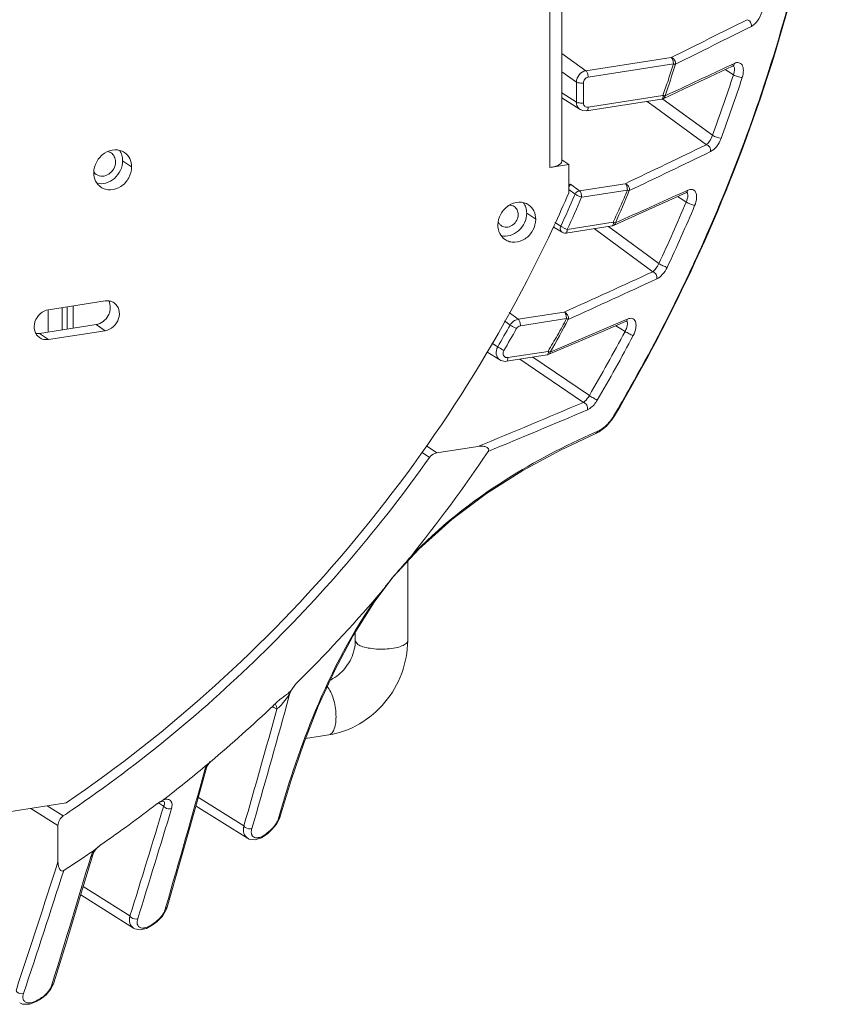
# Model space of a CAD drawing. Header units: millimetres. Extents: x 29170 to 33192, y 579 to 3108.
# Tile 203 of 256: x 33081 to 33159, y 1454 to 1548. Entities that reach past the tile are written whole.
import ezdxf

# ---------------------------------------------------------------- set-up
doc = ezdxf.new("R2010")
doc.units = ezdxf.units.MM
doc.layers.add('细实线', color=7, linetype='Continuous', lineweight=13)

msp = doc.modelspace()

# ---------------------------------------------------------------- linework, layer by layer
at = {"layer": '细实线'}
for p, q in [((33131.387, 1626.524), (33131.41, 1533.816)), ((33132.525, 1626.7), (33132.548, 1534.401)), ((33134.839, 1543.047), (33132.546, 1544.691)), ((33134.839, 1543.047), (33142.973, 1544.308)), ((33135.051, 1542.43), (33143.183, 1543.691)), ((33148.134, 1543.15), (33148.48, 1542.932)), ((33148.801, 1543.652), (33148.745, 1543.626)), ((33149.016, 1543.753), (33148.801, 1543.652)), ((33148.818, 1543.47), (33148.876, 1543.492)), ((33148.9, 1543.501), (33148.893, 1543.506)), ((33133.933, 1541.963), (33132.546, 1542.958)), ((33148.48, 1542.932), (33148.912, 1542.661)), ((33133.934, 1540.055), (33133.933, 1541.963)), ((33134.601, 1539.979), (33134.6, 1541.887)), ((33133.934, 1540.055), (33132.546, 1540.943)), ((33134.296, 1539.354), (33132.547, 1540.473)), ((33142.065, 1540.337), (33134.913, 1539.228)), ((33142.185, 1540.682), (33135.052, 1539.576)), ((33142.098, 1540.349), (33142.065, 1540.337)), ((33142.179, 1540.35), (33146.914, 1536.891)), ((33140.674, 1540.121), (33141.479, 1539.534)), ((33141.479, 1539.534), (33146.328, 1535.993)), ((33091.525, 1533.875), (33090.663, 1534.46)), ((33131.41, 1533.816), (33133.215, 1534.096)), ((33133.215, 1534.096), (33132.548, 1534.548)), ((33133.215, 1531.403), (33133.215, 1534.096)), ((33133.379, 1532.219), (33133.215, 1532.194)), ((33134.226, 1531.599), (33133.379, 1532.219)), ((33134.226, 1531.599), (33138.584, 1532.275)), ((33133.215, 1531.714), (33133.817, 1531.274)), ((33133.817, 1531.274), (33133.767, 1531.16)), ((33134.438, 1530.982), (33138.798, 1531.659)), ((33143.583, 1531.039), (33143.993, 1530.783)), ((33144.369, 1531.567), (33144.313, 1531.542)), ((33144.572, 1531.66), (33144.369, 1531.567)), ((33144.377, 1531.398), (33144.435, 1531.42)), ((33144.463, 1531.433), (33144.459, 1531.436)), ((33143.993, 1530.783), (33144.404, 1530.525)), ((33130.058, 1528.876), (33129.196, 1529.461)), ((33131.83, 1528.104), (33132.578, 1527.636)), ((33132.444, 1528.218), (33131.867, 1528.579)), ((33132.548, 1528.155), (33132.444, 1528.218)), ((33132.765, 1528.043), (33132.548, 1528.155)), ((33137.338, 1528.251), (33132.92, 1527.566)), ((33137.445, 1528.594), (33133.059, 1527.914)), ((33136.983, 1528.196), (33137.187, 1528.046)), ((33137.371, 1528.264), (33137.338, 1528.252)), ((33137.658, 1528.542), (33137.548, 1528.574)), ((33131.783, 1528.075), (33131.833, 1528.083)), ((33133.059, 1527.914), (33132.894, 1527.983)), ((33132.92, 1527.566), (33132.953, 1527.579)), ((33135.619, 1527.985), (33136.609, 1527.258)), ((33136.609, 1527.258), (33141.213, 1523.879)), ((33137.187, 1528.046), (33137.252, 1527.999)), ((33137.252, 1527.999), (33141.797, 1524.661)), ((33083.587, 1520.251), (33089.001, 1521.091)), ((33085.95, 1520.617), (33085.951, 1518.498)), ((33083.574, 1518.129), (33083.573, 1520.251)), ((33084.899, 1518.335), (33084.899, 1520.454)), ((33085.381, 1520.529), (33085.382, 1518.41)), ((33127.516, 1519.981), (33128.384, 1519.341)), ((33128.384, 1519.341), (33132.774, 1520.021)), ((33088.14, 1518.837), (33082.726, 1517.998)), ((33089.002, 1518.253), (33088.14, 1518.837)), ((33127.072, 1519.197), (33127.621, 1518.792)), ((33128.596, 1518.724), (33133.005, 1519.408)), ((33132.985, 1519.405), (33133.157, 1519.328)), ((33137.699, 1518.725), (33138.184, 1518.423)), ((33138.663, 1519.298), (33138.563, 1519.255)), ((33138.81, 1519.362), (33138.663, 1519.298)), ((33138.714, 1519.158), (33138.71, 1519.16)), ((33083.588, 1517.413), (33082.726, 1517.998)), ((33089.002, 1518.253), (33083.588, 1517.413)), ((33138.184, 1518.423), (33138.57, 1518.183)), ((33125.867, 1517.067), (33126.433, 1516.715)), ((33125.395, 1516.235), (33126.65, 1515.456)), ((33131.133, 1515.937), (33127.258, 1515.336)), ((33131.232, 1516.278), (33127.397, 1515.684)), ((33131.166, 1515.95), (33131.132, 1515.937)), ((33131.251, 1515.97), (33131.133, 1515.937)), ((33131.439, 1516.201), (33131.338, 1516.25)), ((33128.528, 1515.533), (33134.598, 1511.414)), ((33129.775, 1515.726), (33135.169, 1512.066)), ((33136.792, 1509.137), (33137.388, 1509.855)), ((33137.388, 1509.855), (33137.566, 1510.136)), ((33135.799, 1508.438), (33136.099, 1508.592)), ((33136.099, 1508.592), (33136.792, 1509.137)), ((33119.931, 1506.154), (33119.216, 1506.638)), ((33120.623, 1506.6), (33119.635, 1507.27)), ((33124.548, 1507.209), (33120.623, 1506.6)), ((33116.471, 1494.779), (33118.91, 1497.4)), ((33117.849, 1488.682), (33117.847, 1496.258)), ((33114.665, 1492.363), (33116.471, 1494.779)), ((33116.471, 1494.779), (33116.471, 1494.781)), ((33112.849, 1488.681), (33112.849, 1489.491)), ((33112.849, 1488.681), (33113.093, 1488.332)), ((33106.794, 1484.02), (33107.096, 1484.454)), ((33106.326, 1482.592), (33106.562, 1483.458)), ((33106.562, 1483.458), (33106.617, 1483.656)), ((33106.751, 1483.934), (33106.617, 1483.656)), ((33104.94, 1482.408), (33105.083, 1482.319)), ((33105.083, 1482.319), (33105.365, 1482.144)), ((33108.109, 1479.353), (33110.319, 1479.696)), ((33097.566, 1472.558), (33098.678, 1476.542)), ((33098.57, 1476.538), (33098.509, 1476.361)), ((33098.541, 1476.706), (33098.743, 1476.876)), ((33098.678, 1476.541), (33098.765, 1476.765)), ((33098.743, 1476.876), (33098.937, 1477.039)), ((33098.765, 1476.765), (33098.955, 1477.073)), ((33098.937, 1477.039), (33099.04, 1477.126)), ((33098.955, 1477.073), (33099.018, 1477.153)), ((33102.226, 1471.011), (33097.89, 1473.717)), ((32989.884, 1458.419), (33085.274, 1473.211)), ((33084.502, 1471.046), (33081.9, 1472.688)), ((33085.006, 1471.973), (33083.485, 1472.933)), ((33093.926, 1473.101), (33093.93, 1473.106)), ((33094.223, 1473.3), (33094.08, 1473.212)), ((33094.095, 1473.215), (33094.378, 1473.038)), ((33094.378, 1473.038), (33094.579, 1472.912)), ((33094.581, 1473.38), (33094.591, 1473.378)), ((33094.591, 1473.378), (33094.59, 1473.379)), ((33097.663, 1472.907), (33102.581, 1469.838)), ((33105.342, 1471.176), (33105.661, 1471.798)), ((33105.597, 1471.957), (33105.54, 1471.754)), ((33105.661, 1471.798), (33105.702, 1471.929)), ((33105.702, 1471.929), (33105.702, 1471.928)), ((33084.502, 1471.046), (33084.503, 1467.594)), ((33104.875, 1470.631), (33105.342, 1471.176)), ((33103.903, 1469.887), (33104.465, 1470.271)), ((33104.566, 1470.435), (33104.455, 1470.338)), ((33104.465, 1470.271), (33104.688, 1470.466)), ((33104.788, 1470.63), (33104.566, 1470.435)), ((33104.688, 1470.466), (33104.799, 1470.563)), ((33104.799, 1470.563), (33104.875, 1470.631)), ((33104.799, 1470.563), (33104.804, 1470.575)), ((33088.144, 1468.812), (33088.436, 1469.096)), ((33088.436, 1469.096), (33088.567, 1469.194)), ((33088.567, 1469.194), (33088.573, 1469.2)), ((33086.715, 1464.589), (33087.811, 1468.241)), ((33087.684, 1468.222), (33087.622, 1468.052)), ((33091.363, 1462.421), (33086.906, 1465.224)), ((33086.666, 1464.428), (33091.712, 1461.254)), ((33093.924, 1461.861), (33094.467, 1462.416)), ((33094.467, 1462.416), (33094.845, 1463.074)), ((33094.788, 1463.283), (33094.724, 1463.064)), ((33094.845, 1463.074), (33094.905, 1463.251)), ((33092.947, 1461.234), (33093.486, 1461.539)), ((33093.486, 1461.539), (33093.705, 1461.698)), ((33093.599, 1461.697), (33093.49, 1461.618)), ((33093.817, 1461.855), (33093.599, 1461.697)), ((33093.705, 1461.698), (33093.814, 1461.777)), ((33093.814, 1461.777), (33093.924, 1461.861)), ((33093.814, 1461.777), (33093.823, 1461.792)), ((33083.8, 1455.401), (33084.087, 1455.963)), ((33083.982, 1456.07), (33083.911, 1455.839)), ((33084.087, 1455.963), (33084.11, 1456.031)), ((33084.11, 1456.031), (33084.11, 1456.031)), ((33082.833, 1454.487), (33083.366, 1454.894)), ((33083.366, 1454.894), (33083.8, 1455.401)), ((33081.773, 1453.996), (33082.505, 1454.29)), ((33082.505, 1454.29), (33082.724, 1454.421)), ((33082.505, 1454.29), (33082.505, 1454.29)), ((33082.633, 1454.444), (33082.524, 1454.379)), ((33082.852, 1454.575), (33082.633, 1454.444)), ((33082.724, 1454.421), (33082.833, 1454.487)), ((33082.833, 1454.487), (33082.848, 1454.506))]:
    msp.add_line(p, q, dxfattribs=at)
for points in [[(33142.199, 1540.377), (33144.201, 1541.31), (33146.645, 1542.452), (33148.819, 1543.471)], [(33134.292, 1539.356), (33134.538, 1539.247), (33134.913, 1539.228)], [(33137.465, 1528.289), (33139.56, 1529.227), (33142.109, 1530.373), (33144.379, 1531.399)], [(33131.251, 1515.97), (33133.491, 1516.921), (33136.199, 1518.079), (33138.62, 1519.122)], [(33138.619, 1519.122), (33138.708, 1519.15), (33138.727, 1519.152)], [(33126.647, 1515.458), (33126.738, 1515.409), (33127.137, 1515.325), (33127.258, 1515.336)], [(33118.91, 1497.4), (33122.056, 1500.227), (33125.375, 1502.719), (33128.829, 1504.917), (33132.421, 1506.86), (33135.801, 1508.439)], [(33105.702, 1471.928), (33106.697, 1475.271), (33107.936, 1478.913), (33109.324, 1482.441), (33110.885, 1485.866), (33112.657, 1489.187), (33114.665, 1492.363)], [(33093.926, 1473.101), (33094.126, 1473.236), (33094.396, 1473.356), (33094.561, 1473.382), (33094.581, 1473.38)], [(33094.905, 1463.25), (33096.225, 1467.832), (33097.566, 1472.558)], [(33102.579, 1469.84), (33102.732, 1469.762), (33103.29, 1469.694), (33103.903, 1469.887)], [(33087.811, 1468.24), (33087.924, 1468.498), (33088.144, 1468.812)], [(33084.11, 1456.031), (33085.394, 1460.23), (33086.715, 1464.589)], [(33091.709, 1461.256), (33091.822, 1461.194), (33092.354, 1461.096), (33092.947, 1461.234)], [(33080.852, 1454.126), (33081.134, 1454.005), (33081.773, 1453.996)]]:
    msp.add_lwpolyline(points, dxfattribs=at)
for centre, radius, start, end in [((33004.586, 1590.16), 155.027, 342.31483, 346.86753), ((32159.818, 3526.079), 2212.241, 296.385961, 296.595519), ((32131.942, 3579.272), 2273.035, 296.421514, 296.625581), ((33010.381, 1585.385), 139.386, 341.28181, 342.58463), ((32171.042, 3624.842), 2299.427, 294.988261, 295.162955), ((33003.957, 1589.61), 152.369, 339.7575, 342.05338), ((33003.968, 1589.609), 153.232, 339.7575, 342.05338), ((33002.473, 1590.823), 157.242, 340.81661, 342.31869), ((33141.987, 1540.833), 0.503, 278.86323, 294.90642), ((33142.617, 1542.415), 1.779, 256.55212, 258.52587), ((33000.227, 1591.633), 159.629, 336.29207, 340.80663), ((32553.606, 2760.558), 1360.47, 295.466423, 295.828239), ((32596.231, 2669.975), 1261.132, 295.490817, 295.881436), ((33088.668, 1533.901), 0.912, 228.26362, 235.82284), ((33008.543, 1585.618), 135.95, 334.99347, 336.49801), ((33008.068, 1585.939), 137.117, 335.10477, 336.45269), ((33008.172, 1585.865), 137.677, 335.10748, 336.50733), ((33007.388, 1586.508), 142.585, 336.01284, 337.35433), ((32561.135, 2816.841), 1411.415, 294.108893, 294.405191), ((33001.11, 1590.727), 155.428, 334.84547, 337.21128), ((33001.105, 1590.732), 156.308, 334.84547, 337.21128), ((33127.247, 1528.956), 0.834, 210.96697, 217.60294), ((33127.223, 1528.933), 0.801, 235.96147, 245.79019), ((33137.261, 1528.748), 0.502, 278.8568, 294.02372), ((33138.334, 1530.905), 2.459, 249.6136, 251.36456), ((33132.844, 1528.061), 0.501, 237.67053, 253.27971), ((33134.953, 1532.605), 5.059, 244.3811, 245.99538), ((32998.729, 1592.285), 161.263, 334.42217, 336.29429), ((32744.801, 2379.891), 943.344, 294.284871, 294.848413), ((32767.984, 2327.743), 887.065, 294.309469, 294.909365), ((32997.577, 1592.845), 162.544, 330.54111, 334.41927), ((33006.431, 1586.761), 138.949, 329.72762, 330.71423), ((33005.48, 1587.43), 144.704, 330.5126, 331.92543), ((32758.824, 2395.544), 955.031, 292.964511, 293.429412), ((33006.517, 1586.703), 139.533, 329.72762, 330.71423), ((32999.289, 1591.627), 157.459, 329.65034, 332.19712), ((32999.274, 1591.637), 158.351, 329.65034, 332.19712), ((33133.689, 1520.873), 5.186, 242.20932, 243.03191), ((32997.018, 1593.152), 163.181, 329.42823, 330.5437), ((32849.725, 2178.102), 725, 292.275827, 293.136805), ((32844.631, 2188.643), 737.496, 292.387165, 293.18446), ((33165.205, 1441.692), 73.067, 113.57746, 113.77428), ((33005.031, 1587.683), 145.154, 321.16581, 326.10351), ((33006.394, 1586.533), 143.371, 314.71728, 319.25499), ((33108.894, 1488.183), 3.616, 295.70937, 297.0144), ((33104.96, 1485.393), 2.291, 320.75964, 323.17297), ((33098.907, 1488.566), 9.142, 319.81822, 324.80298), ((33008.259, 1584.624), 140.702, 310.18088, 313.45899), ((32290.508, 1705.905), 845.021, 343.860695, 344.644968), ((32290.879, 1706.421), 845.608, 343.818971, 344.651136), ((33007.543, 1585.393), 141.752, 313.45525, 313.66261), ((33100.551, 1487.185), 6.994, 318.27545, 319.77991), ((33009.679, 1582.94), 138.499, 307.81354, 309.91169), ((32026.268, 1774.396), 1112.891, 343.766417, 344.466436), ((33010.924, 1581.332), 136.392, 304.70159, 307.48704), ((31988.475, 1806.23), 1155.235, 342.685917, 343.230147), ((33095.443, 1471.131), 2.487, 123.21312, 127.44531), ((33013.13, 1579.051), 128.964, 303.87154, 304.29659), ((31977.795, 1810.343), 1167.439, 342.648062, 343.187122), ((33102.978, 1472.696), 2.747, 311.22691, 325.89441), ((31511.836, 1940.226), 1645.007, 342.883316, 343.319502), ((33012.228, 1579.427), 134.157, 302.87452, 303.87149), ((33011.895, 1579.925), 134.756, 303.87108, 304.20536), ((33011.711, 1580.196), 135.083, 304.20529, 304.36587), ((31507.226, 1974.159), 1656.626, 341.747456, 342.194834), ((31473.408, 1986.306), 1693.317, 341.714517, 342.131998), ((33081.429, 1456.897), 2.723, 310.25878, 319.42663)]:
    msp.add_arc(centre, radius, start, end, dxfattribs=at)
for points, knots in [([(33137.566, 1510.136), (33143.22, 1519.707), (33152.516, 1539.861), (33157.416, 1561.527), (33158.622, 1572.363)], [0, 0, 0, 0, 0.504836, 1, 1, 1, 1]), ([(33150.215, 1547.917), (33150.342, 1547.887), (33150.571, 1547.699), (33150.641, 1547.418), (33150.622, 1547.283)], [0, 0, 0, 0, 0.489452, 1, 1, 1, 1]), ([(33150.622, 1547.283), (33150.853, 1547.399), (33151.287, 1547.836), (33151.548, 1548.378), (33151.636, 1548.698)], [0, 0, 0, 0, 0.438319, 1, 1, 1, 1]), ([(33142.973, 1544.308), (33143.05, 1544.252), (33143.147, 1544.034), (33143.185, 1543.817), (33143.185, 1543.691)], [0, 0, 0, 0, 0.430056, 1, 1, 1, 1]), ([(33143.378, 1543.666), (33143.407, 1543.801), (33143.327, 1544.091), (33143.099, 1544.271), (33142.973, 1544.308)], [0, 0, 0, 0, 0.510408, 1, 1, 1, 1]), ([(33142.185, 1540.682), (33142.354, 1541.183), (33142.713, 1542.177), (33143.025, 1543.187), (33143.183, 1543.691)], [0, 0, 0, 0, 0.500542, 1, 1, 1, 1]), ([(33143.185, 1543.691), (33143.204, 1543.687), (33143.267, 1543.675), (33143.332, 1543.666), (33143.378, 1543.666)], [0, 0, 0, 0, 0.298891, 1, 1, 1, 1]), ([(33148.912, 1542.661), (33148.972, 1542.844), (33149.043, 1543.116), (33148.978, 1543.446), (33148.9, 1543.501)], [0, 0, 0, 0, 0.667873, 1, 1, 1, 1]), ([(33149.744, 1542.394), (33149.818, 1542.62), (33149.892, 1543.025), (33149.805, 1543.581), (33149.426, 1543.883), (33149.14, 1543.811), (33149.016, 1543.753)], [0, 0, 0, 0, 0.353484, 0.608763, 0.794657, 1, 1, 1, 1]), ([(33133.933, 1541.963), (33133.934, 1542.215), (33134.129, 1542.722), (33134.595, 1543.009), (33134.839, 1543.047)], [0, 0, 0, 0, 0.504908, 1, 1, 1, 1]), ([(33134.6, 1541.887), (33134.6, 1542.013), (33134.696, 1542.267), (33134.929, 1542.411), (33135.051, 1542.43)], [0, 0, 0, 0, 0.505356, 1, 1, 1, 1]), ([(33134.839, 1543.047), (33134.917, 1542.991), (33135.014, 1542.772), (33135.051, 1542.556), (33135.051, 1542.43)], [0, 0, 0, 0, 0.430056, 1, 1, 1, 1]), ([(33148.912, 1542.661), (33149.034, 1542.578), (33149.316, 1542.485), (33149.599, 1542.395), (33149.744, 1542.394)], [0, 0, 0, 0, 0.505003, 1, 1, 1, 1]), ([(33133.933, 1541.963), (33134.015, 1541.908), (33134.249, 1541.868), (33134.474, 1541.867), (33134.6, 1541.887)], [0, 0, 0, 0, 0.436717, 1, 1, 1, 1]), ([(33142.204, 1540.685), (33142.204, 1540.612), (33142.194, 1540.495), (33142.139, 1540.374), (33142.098, 1540.349)], [0, 0, 0, 0, 0.602622, 1, 1, 1, 1]), ([(33142.395, 1540.653), (33142.386, 1540.654), (33142.342, 1540.657), (33142.298, 1540.664), (33142.264, 1540.671)], [0, 0, 0, 0, 0.205201, 1, 1, 1, 1]), ([(33134.292, 1539.356), (33134.182, 1539.427), (33133.993, 1539.641), (33133.935, 1539.916), (33133.934, 1540.055)], [0, 0, 0, 0, 0.485188, 1, 1, 1, 1]), ([(33133.934, 1540.055), (33134.016, 1539.999), (33134.25, 1539.959), (33134.475, 1539.959), (33134.601, 1539.979)], [0, 0, 0, 0, 0.436717, 1, 1, 1, 1]), ([(33134.913, 1539.228), (33134.961, 1539.235), (33135.047, 1539.368), (33135.052, 1539.494), (33135.052, 1539.576)], [0, 0, 0, 0, 0.372095, 1, 1, 1, 1]), ([(33146.328, 1535.993), (33146.446, 1536.083), (33146.678, 1536.368), (33146.842, 1536.692), (33146.914, 1536.891)], [0, 0, 0, 0, 0.411205, 1, 1, 1, 1]), ([(33146.728, 1535.335), (33146.944, 1535.44), (33147.359, 1535.823), (33147.63, 1536.305), (33147.736, 1536.592)], [0, 0, 0, 0, 0.440224, 1, 1, 1, 1]), ([(33146.914, 1536.891), (33147.037, 1536.808), (33147.314, 1536.706), (33147.592, 1536.604), (33147.736, 1536.592)], [0, 0, 0, 0, 0.506849, 1, 1, 1, 1]), ([(33146.328, 1535.993), (33146.459, 1535.962), (33146.689, 1535.764), (33146.753, 1535.473), (33146.728, 1535.335)], [0, 0, 0, 0, 0.489899, 1, 1, 1, 1]), ([(33090.843, 1535.25), (33090.711, 1535.34), (33090.41, 1535.477), (33089.735, 1535.551), (33088.863, 1535.239), (33088.119, 1534.414), (33087.915, 1533.677), (33087.915, 1533.315)], [0, 0, 0, 0, 0.114123, 0.231307, 0.478686, 0.741468, 1, 1, 1, 1]), ([(33089.986, 1534.355), (33089.986, 1534.524), (33089.917, 1534.86), (33089.693, 1535.124), (33089.56, 1535.214)], [0, 0, 0, 0, 0.514727, 1, 1, 1, 1]), ([(33090.663, 1534.46), (33090.663, 1534.64), (33090.614, 1534.995), (33090.46, 1535.32), (33090.36, 1535.461)], [0, 0, 0, 0, 0.511259, 1, 1, 1, 1]), ([(33091.525, 1533.875), (33091.525, 1534.146), (33091.415, 1534.684), (33091.055, 1535.106), (33090.843, 1535.25)], [0, 0, 0, 0, 0.514641, 1, 1, 1, 1]), ([(33088.155, 1533.146), (33088.321, 1533.034), (33088.756, 1532.92), (33089.391, 1533.153), (33089.859, 1533.668), (33089.986, 1534.129), (33089.986, 1534.355)], [0, 0, 0, 0, 0.229043, 0.477129, 0.740647, 1, 1, 1, 1]), ([(33088.223, 1532.311), (33088.5, 1532.244), (33089.124, 1532.273), (33089.938, 1532.743), (33090.513, 1533.513), (33090.663, 1534.149), (33090.663, 1534.46)], [0, 0, 0, 0, 0.233675, 0.484988, 0.745563, 1, 1, 1, 1]), ([(33088.597, 1531.94), (33088.729, 1531.85), (33089.029, 1531.713), (33089.705, 1531.639), (33090.576, 1531.951), (33091.321, 1532.776), (33091.525, 1533.513), (33091.525, 1533.875)], [0, 0, 0, 0, 0.114123, 0.231307, 0.478686, 0.741468, 1, 1, 1, 1]), ([(33132.548, 1534.401), (33132.548, 1534.247), (33132.254, 1534.037), (33131.856, 1533.902), (33131.568, 1533.84), (33131.41, 1533.816)], [0, 0, 0, 0, 0.34851, 0.640533, 1, 1, 1, 1]), ([(33087.915, 1533.315), (33087.915, 1533.044), (33088.025, 1532.506), (33088.385, 1532.084), (33088.597, 1531.94)], [0, 0, 0, 0, 0.514641, 1, 1, 1, 1]), ([(33133.379, 1532.219), (33133.364, 1532.205), (33133.297, 1532.129), (33133.252, 1532.037), (33133.223, 1531.961)], [0, 0, 0, 0, 0.199173, 1, 1, 1, 1]), ([(33138.583, 1532.275), (33138.661, 1532.219), (33138.758, 1532.001), (33138.795, 1531.784), (33138.795, 1531.658)], [0, 0, 0, 0, 0.430056, 1, 1, 1, 1]), ([(33138.979, 1531.608), (33139.016, 1531.743), (33138.942, 1532.045), (33138.713, 1532.235), (33138.583, 1532.275)], [0, 0, 0, 0, 0.510028, 1, 1, 1, 1]), ([(33134.226, 1531.599), (33134.095, 1531.579), (33133.927, 1531.469), (33133.836, 1531.316), (33133.817, 1531.274)], [0, 0, 0, 0, 0.740413, 1, 1, 1, 1]), ([(33133.817, 1531.274), (33133.902, 1531.216), (33134.108, 1531.115), (33134.319, 1531.025), (33134.438, 1530.982)], [0, 0, 0, 0, 0.448276, 1, 1, 1, 1]), ([(33134.438, 1530.982), (33134.437, 1531.109), (33134.4, 1531.325), (33134.303, 1531.544), (33134.226, 1531.599)], [0, 0, 0, 0, 0.570014, 1, 1, 1, 1]), ([(33137.445, 1528.594), (33137.672, 1529.105), (33138.156, 1530.112), (33138.584, 1531.144), (33138.798, 1531.659)], [0, 0, 0, 0, 0.500426, 1, 1, 1, 1]), ([(33138.795, 1531.658), (33138.813, 1531.652), (33138.874, 1531.633), (33138.935, 1531.615), (33138.979, 1531.608)], [0, 0, 0, 0, 0.301775, 1, 1, 1, 1]), ([(33144.404, 1530.525), (33144.488, 1530.721), (33144.59, 1531.003), (33144.547, 1531.376), (33144.463, 1531.433)], [0, 0, 0, 0, 0.678208, 1, 1, 1, 1]), ([(33145.212, 1530.189), (33145.31, 1530.422), (33145.407, 1530.773), (33145.392, 1531.213), (33145.319, 1531.459), (33145.188, 1531.637), (33144.932, 1531.77), (33144.705, 1531.72), (33144.572, 1531.66)], [0, 0, 0, 0, 0.354413, 0.495834, 0.611518, 0.708072, 0.796992, 1, 1, 1, 1]), ([(33126.448, 1528.316), (33126.448, 1528.678), (33126.652, 1529.415), (33127.397, 1530.24), (33128.268, 1530.552), (33128.944, 1530.478), (33129.244, 1530.341), (33129.376, 1530.251)], [0, 0, 0, 0, 0.258532, 0.521314, 0.768693, 0.885877, 1, 1, 1, 1]), ([(33128.007, 1530.092), (33128.124, 1530.013), (33128.323, 1529.781), (33128.384, 1529.484), (33128.384, 1529.335)], [0, 0, 0, 0, 0.485648, 1, 1, 1, 1]), ([(33128.893, 1530.462), (33128.993, 1530.321), (33129.147, 1529.996), (33129.196, 1529.641), (33129.196, 1529.461)], [0, 0, 0, 0, 0.488741, 1, 1, 1, 1]), ([(33129.376, 1530.251), (33129.588, 1530.107), (33129.948, 1529.685), (33130.058, 1529.147), (33130.058, 1528.876)], [0, 0, 0, 0, 0.485359, 1, 1, 1, 1]), ([(33144.404, 1530.525), (33144.527, 1530.441), (33144.798, 1530.327), (33145.07, 1530.213), (33145.212, 1530.189)], [0, 0, 0, 0, 0.508614, 1, 1, 1, 1]), ([(33129.196, 1529.461), (33129.196, 1529.15), (33129.046, 1528.514), (33128.471, 1527.744), (33127.657, 1527.274), (33127.034, 1527.245), (33126.756, 1527.312)], [0, 0, 0, 0, 0.254437, 0.515012, 0.766325, 1, 1, 1, 1]), ([(33128.384, 1529.335), (33128.384, 1528.969), (33128.085, 1528.398), (33127.416, 1528.096), (33127.047, 1528.135), (33126.895, 1528.203)], [0, 0, 0, 0, 0.512889, 0.766063, 1, 1, 1, 1]), ([(33085.274, 1473.211), (33095.227, 1479.983), (33113.394, 1496.473), (33126.608, 1517.126), (33131.749, 1528.149)], [0, 0, 0, 0, 0.497426, 1, 1, 1, 1]), ([(33127.13, 1526.941), (33126.918, 1527.085), (33126.558, 1527.507), (33126.448, 1528.045), (33126.448, 1528.316)], [0, 0, 0, 0, 0.485359, 1, 1, 1, 1]), ([(33130.058, 1528.876), (33130.058, 1528.514), (33129.854, 1527.778), (33129.11, 1526.952), (33128.238, 1526.64), (33127.563, 1526.714), (33127.262, 1526.852), (33127.13, 1526.941)], [0, 0, 0, 0, 0.258532, 0.521314, 0.768693, 0.885877, 1, 1, 1, 1]), ([(33132.444, 1528.218), (33132.394, 1528.118), (33132.365, 1527.89), (33132.491, 1527.692), (33132.576, 1527.638)], [0, 0, 0, 0, 0.526355, 1, 1, 1, 1]), ([(33137.477, 1528.599), (33137.477, 1528.527), (33137.467, 1528.409), (33137.412, 1528.289), (33137.371, 1528.264)], [0, 0, 0, 0, 0.602426, 1, 1, 1, 1]), ([(33132.953, 1527.579), (33132.962, 1527.584), (33132.999, 1527.616), (33133.019, 1527.663), (33133.031, 1527.699)], [0, 0, 0, 0, 0.205747, 1, 1, 1, 1]), ([(33133.031, 1527.699), (33133.036, 1527.715), (33133.053, 1527.785), (33133.059, 1527.858), (33133.059, 1527.914)], [0, 0, 0, 0, 0.223382, 1, 1, 1, 1]), ([(33141.213, 1523.879), (33141.323, 1523.958), (33141.548, 1524.204), (33141.717, 1524.487), (33141.797, 1524.661)], [0, 0, 0, 0, 0.415034, 1, 1, 1, 1]), ([(33141.797, 1524.661), (33141.92, 1524.577), (33142.186, 1524.453), (33142.451, 1524.328), (33142.59, 1524.292)], [0, 0, 0, 0, 0.509965, 1, 1, 1, 1]), ([(33141.213, 1523.879), (33141.345, 1523.846), (33141.577, 1523.636), (33141.634, 1523.336), (33141.602, 1523.197)], [0, 0, 0, 0, 0.490123, 1, 1, 1, 1]), ([(33141.602, 1523.197), (33141.802, 1523.29), (33142.195, 1523.619), (33142.472, 1524.041), (33142.59, 1524.292)], [0, 0, 0, 0, 0.442895, 1, 1, 1, 1]), ([(33088.14, 1518.837), (33088.379, 1518.874), (33088.851, 1519.087), (33089.265, 1519.579), (33089.451, 1520.052), (33089.525, 1520.532), (33089.447, 1520.902), (33089.336, 1521.105)], [0, 0, 0, 0, 0.246935, 0.506259, 0.636123, 0.762761, 1, 1, 1, 1]), ([(33089.844, 1520.913), (33089.725, 1520.993), (33089.448, 1521.11), (33089.148, 1521.113), (33089.001, 1521.091)], [0, 0, 0, 0, 0.490854, 1, 1, 1, 1]), ([(33089.002, 1518.253), (33089.289, 1518.297), (33089.852, 1518.588), (33090.351, 1519.359), (33090.389, 1520.133), (33090.148, 1520.645), (33089.953, 1520.839), (33089.844, 1520.913)], [0, 0, 0, 0, 0.252631, 0.516574, 0.767286, 0.885473, 1, 1, 1, 1]), ([(33083.587, 1520.251), (33083.3, 1520.207), (33082.737, 1519.916), (33082.238, 1519.145), (33082.2, 1518.371), (33082.441, 1517.858), (33082.636, 1517.665), (33082.745, 1517.591)], [0, 0, 0, 0, 0.252631, 0.516574, 0.767286, 0.885473, 1, 1, 1, 1]), ([(33132.774, 1520.021), (33132.851, 1519.966), (33132.948, 1519.747), (33132.985, 1519.531), (33132.985, 1519.405)], [0, 0, 0, 0, 0.430056, 1, 1, 1, 1]), ([(33133.157, 1519.328), (33133.203, 1519.464), (33133.134, 1519.777), (33132.905, 1519.979), (33132.774, 1520.021)], [0, 0, 0, 0, 0.509943, 1, 1, 1, 1]), ([(33127.621, 1518.792), (33127.662, 1518.864), (33127.847, 1519.124), (33128.151, 1519.305), (33128.384, 1519.341)], [0, 0, 0, 0, 0.260224, 1, 1, 1, 1]), ([(33127.621, 1518.792), (33127.658, 1518.767), (33127.852, 1518.646), (33128.052, 1518.534), (33128.216, 1518.448)], [0, 0, 0, 0, 0.192095, 1, 1, 1, 1]), ([(33128.384, 1519.341), (33128.461, 1519.285), (33128.559, 1519.067), (33128.596, 1518.85), (33128.596, 1518.724)], [0, 0, 0, 0, 0.430056, 1, 1, 1, 1]), ([(33131.232, 1516.278), (33131.527, 1516.8), (33132.145, 1517.828), (33132.723, 1518.879), (33133.005, 1519.408)], [0, 0, 0, 0, 0.500155, 1, 1, 1, 1]), ([(33138.57, 1518.183), (33138.634, 1518.301), (33138.73, 1518.523), (33138.813, 1518.837), (33138.803, 1519.099), (33138.714, 1519.158)], [0, 0, 0, 0, 0.392542, 0.687796, 1, 1, 1, 1]), ([(33139.345, 1517.777), (33139.47, 1518.016), (33139.605, 1518.381), (33139.629, 1518.849), (33139.576, 1519.116), (33139.454, 1519.315), (33139.194, 1519.472), (33138.951, 1519.423), (33138.81, 1519.362)], [0, 0, 0, 0, 0.356383, 0.498983, 0.614907, 0.710495, 0.797685, 1, 1, 1, 1]), ([(33138.57, 1518.183), (33138.694, 1518.099), (33138.952, 1517.963), (33139.211, 1517.826), (33139.345, 1517.777)], [0, 0, 0, 0, 0.511127, 1, 1, 1, 1]), ([(33082.745, 1517.591), (33082.864, 1517.51), (33083.141, 1517.394), (33083.441, 1517.39), (33083.588, 1517.413)], [0, 0, 0, 0, 0.490854, 1, 1, 1, 1]), ([(33126.647, 1515.458), (33126.464, 1515.573), (33126.194, 1516.019), (33126.313, 1516.506), (33126.433, 1516.715)], [0, 0, 0, 0, 0.47262, 1, 1, 1, 1]), ([(33126.433, 1516.715), (33126.47, 1516.691), (33126.663, 1516.568), (33126.861, 1516.452), (33127.023, 1516.363)], [0, 0, 0, 0, 0.192136, 1, 1, 1, 1]), ([(33127.033, 1515.821), (33126.971, 1515.9), (33126.932, 1516.048), (33126.954, 1516.184), (33126.963, 1516.219)], [0, 0, 0, 0, 0.733594, 1, 1, 1, 1]), ([(33131.271, 1516.285), (33131.271, 1516.212), (33131.262, 1516.095), (33131.207, 1515.975), (33131.166, 1515.95)], [0, 0, 0, 0, 0.602219, 1, 1, 1, 1]), ([(33127.258, 1515.336), (33127.306, 1515.343), (33127.393, 1515.476), (33127.397, 1515.602), (33127.397, 1515.684)], [0, 0, 0, 0, 0.372095, 1, 1, 1, 1]), ([(33134.598, 1511.414), (33134.644, 1511.444), (33134.873, 1511.624), (33135.05, 1511.863), (33135.169, 1512.066)], [0, 0, 0, 0, 0.187286, 1, 1, 1, 1]), ([(33134.598, 1511.414), (33134.734, 1511.381), (33134.969, 1511.158), (33135.018, 1510.847), (33134.978, 1510.706)], [0, 0, 0, 0, 0.488808, 1, 1, 1, 1]), ([(33134.978, 1510.706), (33135.062, 1510.742), (33135.449, 1510.965), (33135.746, 1511.322), (33135.924, 1511.626)], [0, 0, 0, 0, 0.206976, 1, 1, 1, 1]), ([(33135.169, 1512.066), (33135.293, 1511.983), (33135.545, 1511.836), (33135.796, 1511.688), (33135.924, 1511.626)], [0, 0, 0, 0, 0.511876, 1, 1, 1, 1]), ([(33136.817, 1509.253), (33136.882, 1509.317), (33137.144, 1509.594), (33137.369, 1509.906), (33137.516, 1510.155)], [0, 0, 0, 0, 0.239394, 1, 1, 1, 1]), ([(33137.516, 1510.155), (33137.528, 1510.149), (33137.541, 1510.147), (33137.564, 1510.131), (33137.566, 1510.136)], [0, 0, 0, 0, 0.736334, 1, 1, 1, 1]), ([(33118.101, 1496.661), (33120.814, 1499.488), (33126.468, 1503.967), (33132.812, 1507.265), (33135.749, 1508.558)], [0, 0, 0, 0, 0.549707, 1, 1, 1, 1]), ([(33135.979, 1508.659), (33135.972, 1508.634), (33135.938, 1508.544), (33135.865, 1508.467), (33135.801, 1508.439)], [0, 0, 0, 0, 0.270323, 1, 1, 1, 1]), ([(33135.979, 1508.659), (33136.014, 1508.675), (33136.163, 1508.745), (33136.303, 1508.832), (33136.406, 1508.905)], [0, 0, 0, 0, 0.233089, 1, 1, 1, 1]), ([(33136.406, 1508.905), (33136.441, 1508.93), (33136.585, 1509.037), (33136.72, 1509.157), (33136.817, 1509.253)], [0, 0, 0, 0, 0.237686, 1, 1, 1, 1]), ([(33120.623, 1506.6), (33120.556, 1506.59), (33120.285, 1506.516), (33120.053, 1506.326), (33119.931, 1506.154)], [0, 0, 0, 0, 0.24229, 1, 1, 1, 1]), ([(33125.516, 1506.731), (33125.55, 1506.782), (33125.599, 1506.901), (33125.514, 1507.068), (33125.371, 1507.152), (33125.163, 1507.22), (33124.883, 1507.244), (33124.66, 1507.226), (33124.548, 1507.209)], [0, 0, 0, 0, 0.13645, 0.259899, 0.379786, 0.500573, 0.747067, 1, 1, 1, 1]), ([(33085.798, 1472.509), (33092.382, 1477), (33104.821, 1487.278), (33115.26, 1499.575), (33119.931, 1506.154)], [0, 0, 0, 0, 0.496914, 1, 1, 1, 1]), ([(33116.471, 1494.781), (33116.74, 1495.096), (33117.286, 1495.721), (33117.841, 1496.338), (33118.101, 1496.661)], [0, 0, 0, 0, 0.499952, 1, 1, 1, 1]), ([(33115.015, 1492.955), (33115.269, 1493.25), (33115.743, 1493.868), (33116.226, 1494.478), (33116.471, 1494.781)], [0, 0, 0, 0, 0.499962, 1, 1, 1, 1]), ([(33115.015, 1492.955), (33112.595, 1489.581), (33109.013, 1482.675), (33106.56, 1475.369), (33105.597, 1471.957)], [0, 0, 0, 0, 0.53939, 1, 1, 1, 1]), ([(33110.319, 1479.696), (33111.343, 1479.854), (33113.367, 1480.597), (33115.815, 1482.697), (33117.448, 1485.494), (33117.849, 1487.63), (33117.849, 1488.682)], [0, 0, 0, 0, 0.245696, 0.497279, 0.750505, 1, 1, 1, 1]), ([(33112.685, 1487.59), (33112.712, 1487.682), (33112.805, 1488.038), (33112.849, 1488.408), (33112.849, 1488.681)], [0, 0, 0, 0, 0.260195, 1, 1, 1, 1]), ([(33113.093, 1488.332), (33113.239, 1488.232), (33113.626, 1488.075), (33114.292, 1487.931), (33115.073, 1487.861), (33115.884, 1487.876), (33116.637, 1487.969), (33117.251, 1488.141), (33117.682, 1488.342), (33117.849, 1488.581), (33117.849, 1488.682)], [0, 0, 0, 0, 0.104516, 0.242393, 0.40137, 0.566061, 0.719847, 0.847912, 0.94047, 1, 1, 1, 1]), ([(33110.536, 1484.962), (33111.041, 1485.22), (33111.956, 1485.982), (33112.518, 1487.027), (33112.685, 1487.59)], [0, 0, 0, 0, 0.491725, 1, 1, 1, 1]), ([(33110.163, 1484.323), (33110.446, 1483.997), (33110.831, 1483.085), (33111.037, 1481.901), (33111.001, 1480.912), (33110.878, 1480.238), (33110.578, 1479.735), (33110.319, 1479.696)], [0, 0, 0, 0, 0.258761, 0.573351, 0.719763, 0.842905, 1, 1, 1, 1]), ([(33105.365, 1482.144), (33105.437, 1482.187), (33105.574, 1482.318), (33105.703, 1482.453), (33105.771, 1482.529)], [0, 0, 0, 0, 0.449723, 1, 1, 1, 1]), ([(33098.678, 1476.541), (33098.662, 1476.482), (33098.603, 1476.411), (33098.53, 1476.37), (33098.509, 1476.361)], [0, 0, 0, 0, 0.726144, 1, 1, 1, 1]), ([(33098.743, 1476.876), (33098.692, 1476.794), (33098.631, 1476.682), (33098.581, 1476.566), (33098.57, 1476.538)], [0, 0, 0, 0, 0.763173, 1, 1, 1, 1]), ([(33094.579, 1472.912), (33094.605, 1472.964), (33094.67, 1473.1), (33094.678, 1473.323), (33094.591, 1473.378)], [0, 0, 0, 0, 0.358943, 1, 1, 1, 1]), ([(33094.579, 1472.912), (33094.611, 1472.854), (33094.804, 1472.652), (33095.138, 1472.583), (33095.331, 1472.664)], [0, 0, 0, 0, 0.240158, 1, 1, 1, 1]), ([(33095.331, 1472.664), (33095.401, 1472.895), (33095.434, 1473.335), (33094.975, 1473.595), (33094.724, 1473.56), (33094.592, 1473.524)], [0, 0, 0, 0, 0.499782, 0.716179, 1, 1, 1, 1]), ([(33085.006, 1471.973), (33084.854, 1471.871), (33084.601, 1471.591), (33084.502, 1471.226), (33084.502, 1471.046)], [0, 0, 0, 0, 0.504204, 1, 1, 1, 1]), ([(33105.702, 1471.928), (33105.686, 1471.871), (33105.63, 1471.802), (33105.56, 1471.763), (33105.54, 1471.754)], [0, 0, 0, 0, 0.725715, 1, 1, 1, 1]), ([(33102.579, 1469.84), (33102.417, 1469.942), (33102.152, 1470.332), (33102.178, 1470.78), (33102.226, 1471.011)], [0, 0, 0, 0, 0.448409, 1, 1, 1, 1]), ([(33102.226, 1471.011), (33102.259, 1470.954), (33102.456, 1470.752), (33102.796, 1470.686), (33102.989, 1470.772)], [0, 0, 0, 0, 0.239828, 1, 1, 1, 1]), ([(33102.996, 1470.138), (33102.982, 1470.166), (33102.933, 1470.298), (33102.931, 1470.444), (33102.943, 1470.552)], [0, 0, 0, 0, 0.224661, 1, 1, 1, 1]), ([(33103.348, 1469.883), (33103.272, 1469.895), (33103.126, 1469.95), (33103.028, 1470.072), (33102.996, 1470.138)], [0, 0, 0, 0, 0.514506, 1, 1, 1, 1]), ([(33103.677, 1469.902), (33103.647, 1469.895), (33103.539, 1469.874), (33103.427, 1469.87), (33103.348, 1469.883)], [0, 0, 0, 0, 0.276728, 1, 1, 1, 1]), ([(33104.069, 1470.063), (33104.036, 1470.044), (33103.91, 1469.978), (33103.777, 1469.927), (33103.677, 1469.902)], [0, 0, 0, 0, 0.271779, 1, 1, 1, 1]), ([(33104.455, 1470.338), (33104.364, 1470.259), (33104.237, 1470.163), (33104.102, 1470.081), (33104.069, 1470.063)], [0, 0, 0, 0, 0.760797, 1, 1, 1, 1]), ([(33104.465, 1470.271), (33104.468, 1470.273), (33104.477, 1470.297), (33104.463, 1470.32), (33104.455, 1470.338)], [0, 0, 0, 0, 0.142638, 1, 1, 1, 1]), ([(33088.573, 1469.2), (33088.464, 1469.125), (33088.26, 1468.956), (33088.072, 1468.766), (33087.963, 1468.691)], [0, 0, 0, 0, 0.499251, 1, 1, 1, 1]), ([(33087.811, 1468.24), (33087.792, 1468.177), (33087.726, 1468.101), (33087.645, 1468.061), (33087.622, 1468.052)], [0, 0, 0, 0, 0.725883, 1, 1, 1, 1]), ([(33087.962, 1468.691), (33087.933, 1468.652), (33087.826, 1468.504), (33087.736, 1468.345), (33087.684, 1468.222)], [0, 0, 0, 0, 0.267366, 1, 1, 1, 1]), ([(33084.503, 1467.594), (33084.503, 1467.491), (33084.518, 1467.288), (33084.58, 1467.043), (33084.669, 1466.868), (33084.762, 1466.756), (33084.904, 1466.691), (33085.006, 1466.726), (33085.049, 1466.754)], [0, 0, 0, 0, 0.259064, 0.51033, 0.63249, 0.751813, 0.870937, 1, 1, 1, 1]), ([(33091.709, 1461.256), (33091.546, 1461.359), (33091.282, 1461.747), (33091.312, 1462.194), (33091.363, 1462.421)], [0, 0, 0, 0, 0.453066, 1, 1, 1, 1]), ([(33091.363, 1462.421), (33091.394, 1462.363), (33091.582, 1462.161), (33091.912, 1462.089), (33092.105, 1462.165)], [0, 0, 0, 0, 0.240372, 1, 1, 1, 1]), ([(33094.724, 1463.064), (33094.716, 1463.037), (33094.679, 1462.922), (33094.629, 1462.811), (33094.586, 1462.729)], [0, 0, 0, 0, 0.23393, 1, 1, 1, 1]), ([(33094.905, 1463.25), (33094.887, 1463.189), (33094.824, 1463.114), (33094.746, 1463.074), (33094.724, 1463.064)], [0, 0, 0, 0, 0.726006, 1, 1, 1, 1]), ([(33092.398, 1461.293), (33092.317, 1461.317), (33092.161, 1461.407), (33092.085, 1461.569), (33092.066, 1461.651)], [0, 0, 0, 0, 0.501837, 1, 1, 1, 1]), ([(33093.49, 1461.618), (33093.398, 1461.551), (33093.272, 1461.472), (33093.138, 1461.407), (33093.106, 1461.393)], [0, 0, 0, 0, 0.761489, 1, 1, 1, 1]), ([(33093.486, 1461.539), (33093.49, 1461.542), (33093.505, 1461.566), (33093.496, 1461.596), (33093.49, 1461.618)], [0, 0, 0, 0, 0.163823, 1, 1, 1, 1]), ([(33092.73, 1461.277), (33092.7, 1461.273), (33092.589, 1461.261), (33092.475, 1461.27), (33092.398, 1461.293)], [0, 0, 0, 0, 0.277038, 1, 1, 1, 1]), ([(33093.106, 1461.393), (33093.074, 1461.378), (33092.952, 1461.328), (33092.825, 1461.291), (33092.73, 1461.277)], [0, 0, 0, 0, 0.271275, 1, 1, 1, 1]), ([(33083.911, 1455.839), (33083.901, 1455.809), (33083.858, 1455.683), (33083.799, 1455.563), (33083.748, 1455.475)], [0, 0, 0, 0, 0.232723, 1, 1, 1, 1]), ([(33084.11, 1456.031), (33084.09, 1455.966), (33084.02, 1455.887), (33083.935, 1455.848), (33083.911, 1455.839)], [0, 0, 0, 0, 0.725557, 1, 1, 1, 1]), ([(33080.499, 1455.294), (33080.53, 1455.237), (33080.71, 1455.035), (33081.029, 1454.959), (33081.22, 1455.025)], [0, 0, 0, 0, 0.240509, 1, 1, 1, 1]), ([(33081.159, 1454.682), (33081.159, 1454.709), (33081.166, 1454.825), (33081.192, 1454.94), (33081.22, 1455.025)], [0, 0, 0, 0, 0.231462, 1, 1, 1, 1]), ([(33081.229, 1454.38), (33081.192, 1454.446), (33081.164, 1454.55), (33081.159, 1454.654), (33081.159, 1454.682)], [0, 0, 0, 0, 0.731046, 1, 1, 1, 1]), ([(33081.754, 1454.122), (33081.643, 1454.12), (33081.432, 1454.15), (33081.273, 1454.299), (33081.229, 1454.38)], [0, 0, 0, 0, 0.545265, 1, 1, 1, 1]), ([(33082.129, 1454.193), (33082.096, 1454.182), (33081.974, 1454.146), (33081.846, 1454.124), (33081.754, 1454.122)], [0, 0, 0, 0, 0.272313, 1, 1, 1, 1]), ([(33082.524, 1454.379), (33082.492, 1454.359), (33082.365, 1454.287), (33082.231, 1454.228), (33082.129, 1454.193)], [0, 0, 0, 0, 0.261389, 1, 1, 1, 1]), ([(33082.505, 1454.29), (33082.51, 1454.293), (33082.532, 1454.318), (33082.528, 1454.353), (33082.524, 1454.379)], [0, 0, 0, 0, 0.178123, 1, 1, 1, 1])]:
    msp.add_open_spline(points, degree=3, knots=knots, dxfattribs=at)
for points in [[(33148.819, 1543.471), (33148.866, 1543.493), (33148.909, 1543.528), (33148.94, 1543.57)], [(33148.94, 1543.57), (33148.98, 1543.622), (33149.005, 1543.687), (33149.016, 1543.753)], [(33142.199, 1540.377), (33142.245, 1540.399), (33142.287, 1540.433), (33142.318, 1540.474)], [(33142.318, 1540.474), (33142.358, 1540.525), (33142.384, 1540.589), (33142.395, 1540.653)], [(33134.614, 1539.866), (33134.605, 1539.903), (33134.601, 1539.941), (33134.601, 1539.979)], [(33134.7, 1539.698), (33134.659, 1539.746), (33134.629, 1539.805), (33134.614, 1539.866)], [(33134.818, 1539.608), (33134.773, 1539.629), (33134.732, 1539.661), (33134.7, 1539.698)], [(33135.052, 1539.576), (33134.974, 1539.564), (33134.889, 1539.574), (33134.818, 1539.608)], [(33089.56, 1535.214), (33089.467, 1535.277), (33089.361, 1535.323), (33089.252, 1535.349)], [(33087.907, 1533.396), (33087.951, 1533.332), (33088.002, 1533.272), (33088.061, 1533.22)], [(33144.379, 1531.399), (33144.423, 1531.419), (33144.463, 1531.451), (33144.494, 1531.489)], [(33144.494, 1531.489), (33144.533, 1531.537), (33144.559, 1531.598), (33144.572, 1531.66)], [(33127.523, 1530.233), (33127.691, 1530.235), (33127.868, 1530.186), (33128.007, 1530.092)], [(33126.532, 1528.527), (33126.503, 1528.575), (33126.479, 1528.625), (33126.46, 1528.676)], [(33126.775, 1528.27), (33126.703, 1528.318), (33126.639, 1528.379), (33126.586, 1528.448)], [(33131.83, 1528.103), (33131.807, 1528.117), (33131.791, 1528.14), (33131.779, 1528.164)], [(33137.465, 1528.289), (33137.508, 1528.308), (33137.548, 1528.339), (33137.578, 1528.375)], [(33137.578, 1528.375), (33137.617, 1528.423), (33137.644, 1528.482), (33137.658, 1528.542)], [(33132.92, 1527.566), (33132.847, 1527.555), (33132.77, 1527.56), (33132.7, 1527.581)], [(33128.216, 1518.448), (33128.293, 1518.585), (33128.441, 1518.7), (33128.596, 1518.724)], [(33138.62, 1519.122), (33138.661, 1519.14), (33138.699, 1519.169), (33138.729, 1519.203)], [(33138.729, 1519.203), (33138.768, 1519.248), (33138.795, 1519.304), (33138.81, 1519.362)], [(33082.4, 1517.989), (33082.508, 1517.978), (33082.618, 1517.981), (33082.726, 1517.998)], [(33126.963, 1516.219), (33126.976, 1516.269), (33126.997, 1516.318), (33127.023, 1516.363)], [(33131.251, 1515.97), (33131.291, 1515.987), (33131.328, 1516.014), (33131.357, 1516.047)], [(33131.357, 1516.047), (33131.396, 1516.091), (33131.424, 1516.145), (33131.439, 1516.201)], [(33127.118, 1515.742), (33127.086, 1515.763), (33127.057, 1515.79), (33127.033, 1515.821)], [(33127.397, 1515.684), (33127.303, 1515.669), (33127.197, 1515.689), (33127.118, 1515.742)], [(33107.096, 1484.454), (33107.15, 1484.524), (33107.208, 1484.592), (33107.271, 1484.655)], [(33105.41, 1482.847), (33105.5, 1482.932), (33105.594, 1483.012), (33105.691, 1483.088)], [(33105.691, 1483.088), (33105.887, 1483.243), (33106.096, 1483.381), (33106.294, 1483.532)], [(33106.294, 1483.532), (33106.455, 1483.653), (33106.607, 1483.788), (33106.735, 1483.944)], [(33106.378, 1483.297), (33106.46, 1483.415), (33106.541, 1483.534), (33106.617, 1483.656)], [(33105.365, 1482.144), (33105.364, 1482.322), (33105.31, 1482.51), (33105.205, 1482.655)], [(33094.592, 1473.524), (33094.478, 1473.436), (33094.347, 1473.373), (33094.223, 1473.3)], [(33105.54, 1471.754), (33105.511, 1471.65), (33105.471, 1471.549), (33105.424, 1471.452)], [(33105.424, 1471.452), (33105.374, 1471.349), (33105.316, 1471.25), (33105.252, 1471.155)], [(33102.943, 1470.552), (33102.952, 1470.626), (33102.968, 1470.7), (33102.989, 1470.772)], [(33104.804, 1470.575), (33104.806, 1470.594), (33104.796, 1470.612), (33104.788, 1470.63)], [(33094.376, 1462.403), (33094.218, 1462.196), (33094.028, 1462.009), (33093.817, 1461.855)], [(33094.586, 1462.729), (33094.525, 1462.615), (33094.454, 1462.506), (33094.376, 1462.403)], [(33092.066, 1461.651), (33092.046, 1461.733), (33092.043, 1461.819), (33092.051, 1461.902)], [(33092.051, 1461.902), (33092.059, 1461.991), (33092.078, 1462.08), (33092.105, 1462.165)], [(33093.823, 1461.792), (33093.828, 1461.813), (33093.823, 1461.835), (33093.817, 1461.855)], [(33083.748, 1455.475), (33083.675, 1455.351), (33083.591, 1455.234), (33083.497, 1455.125)], [(33082.848, 1454.506), (33082.857, 1454.527), (33082.855, 1454.552), (33082.852, 1454.575)], [(33083.189, 1454.818), (33083.083, 1454.729), (33082.97, 1454.647), (33082.852, 1454.575)]]:
    msp.add_open_spline(points, degree=3, dxfattribs=at)

doc.saveas('drawing.dxf')
